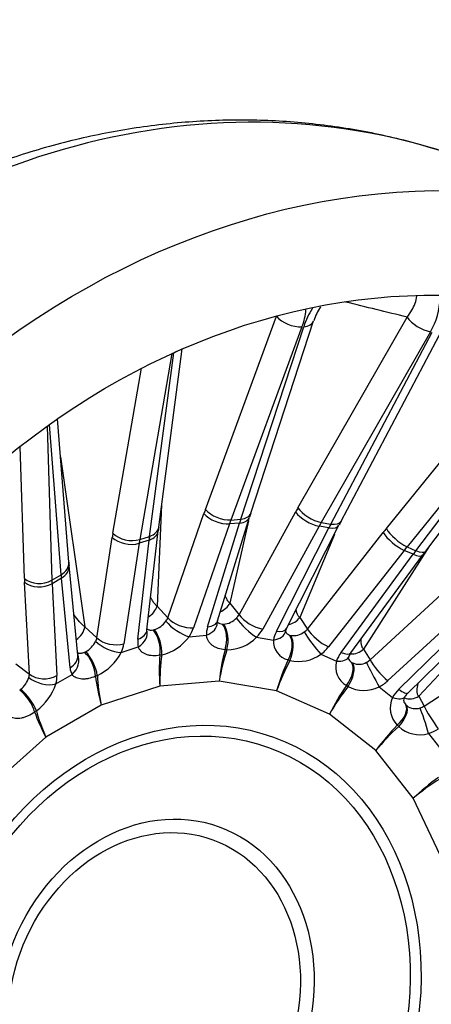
# Model space of a CAD drawing. Header units: millimetres. Extents: x 0 to 2285, y 0 to 1615.
# Tile 12 of 22: x 1557 to 1660, y 480 to 726. Entities that reach past the tile are written whole.
import ezdxf

# ---------------------------------------------------------------- set-up
doc = ezdxf.new("R2010")
doc.units = ezdxf.units.MM
doc.header["$LTSCALE"] = 7.692308
doc.layers.add('CAP450B', color=7, linetype='Continuous')
doc.layers.add('Default', color=7, linetype='Continuous')

# ---------------------------------------------------------------- blocks, each defined once
blk = doc.blocks.new('SE1')
at = {"layer": 'CAP450B', "color": 7, "linetype": 'Continuous'}
for p, q in [((1603.48, 603.68), (1621.26, 652.06)), ((1626.66, 604.08), (1653.99, 651.83)), ((1627.65, 649.41), (1609.87, 601.02)), ((1612.34, 601.22), (1628.1, 649.44)), ((1614.83, 602.71), (1630.59, 650.93)), ((1637.45, 600.71), (1662.83, 648.79)), ((1659.85, 648.17), (1632.51, 600.41)), ((1634.9, 600.02), (1660.28, 648.09)), ((1591.78, 599.22), (1597.67, 643.86)), ((1595.1, 642.72), (1587.04, 596.12)), ((1589.48, 596.91), (1595.56, 642.93)), ((1648.81, 598.87), (1685.14, 643.68)), ((1580.3, 597.69), (1587.46, 639.02)), ((1690.31, 639.13), (1653.98, 594.32)), ((1656.19, 593.34), (1690.71, 638.95)), ((1658.67, 593.24), (1693.19, 638.85)), ((1563.8, 624.51), (1565.01, 585.93)), ((1567.32, 587.27), (1564.39, 624.94)), ((1569.26, 590.45), (1566.46, 626.4)), ((1558.13, 586.37), (1557.08, 619.47)), ((1567.21, 616.87), (1573.27, 574.3)), ((1592.51, 604.78), (1591.4, 579.44)), ((1594.07, 576.53), (1603.1, 602.61)), ((1611.92, 577.27), (1626.07, 603.02)), ((1609.52, 600.05), (1600.49, 573.97)), ((1604.03, 574.26), (1612.03, 600.26)), ((1606.51, 575.73), (1614.52, 601.73)), ((1612.03, 600.26), (1609.52, 600.05)), ((1614.23, 600.8), (1609.6, 580.21)), ((1609.87, 601.02), (1612.34, 601.22)), ((1631.97, 599.46), (1617.83, 573.71)), ((1623.78, 573.81), (1636.94, 599.72)), ((1634.41, 599.05), (1631.97, 599.46)), ((1632.51, 600.41), (1634.9, 600.02)), ((1587.04, 596.12), (1589.48, 596.91)), ((1588.84, 573.47), (1591.66, 598.29)), ((1621.25, 573.14), (1634.41, 599.05)), ((1635.78, 597.43), (1627.09, 576.58)), ((1629.06, 573.7), (1648.02, 597.88)), ((1576.3, 571.51), (1580.13, 596.66)), ((1586.88, 595.19), (1583.05, 570.03)), ((1586.54, 571.16), (1589.37, 595.99)), ((1589.37, 595.99), (1586.88, 595.19)), ((1659.63, 594.51), (1643.1, 568.7)), ((1653.26, 593.42), (1634.3, 569.24)), ((1637.45, 567.85), (1655.51, 592.43)), ((1639.91, 567.71), (1657.97, 592.29)), ((1655.51, 592.43), (1653.26, 593.42)), ((1653.98, 594.32), (1656.19, 593.34)), ((1691.22, 593.68), (1656.93, 556.92)), ((1571.5, 567.16), (1569.33, 589.62)), ((1565.01, 585.93), (1567.32, 587.27)), ((1644.74, 565.97), (1668.01, 587.4)), ((1559.38, 562.41), (1558.17, 585.43)), ((1567.4, 586.44), (1565.05, 585.07)), ((1565.05, 585.07), (1566.26, 562.05)), ((1569.56, 563.98), (1567.4, 586.44)), ((1672.45, 582.22), (1649.18, 560.78)), ((1609.6, 580.21), (1611.92, 577.27)), ((1651.93, 558.61), (1674.41, 580.68)), ((1654.18, 557.68), (1676.66, 579.74)), ((1591.4, 579.44), (1594.07, 576.53)), ((1607.75, 574.94), (1608.05, 574.93)), ((1627.09, 576.58), (1629.06, 573.7)), ((1573.27, 574.3), (1576.3, 571.51)), ((1590.36, 573.49), (1590.67, 573.55)), ((1599.38, 571.79), (1603.73, 572.14)), ((1616.3, 571.64), (1620.51, 570.94)), ((1624.58, 572.19), (1624.86, 572.11)), ((1658.28, 554.41), (1685.16, 572.05)), ((1573.18, 567.9), (1573.47, 568.03)), ((1582.37, 567.84), (1586.67, 569.23)), ((1608.88, 568.51), (1608.39, 568.53)), ((1632.4, 567.39), (1636.29, 565.67)), ((1643.1, 568.7), (1644.74, 565.97)), ((1556.01, 565.01), (1559.38, 562.41)), ((1592.55, 567.24), (1592.06, 567.14)), ((1624.66, 565.83), (1624.2, 565.97)), ((1640.12, 565.35), (1640.37, 565.2)), ((1566.02, 559.95), (1570.08, 562.32)), ((1576.41, 562.08), (1575.93, 561.87)), ((1606.93, 560.62), (1592.08, 559.41)), ((1621.31, 558.24), (1606.93, 560.62)), ((1556.95, 558.42), (1557.22, 558.61)), ((1592.08, 559.41), (1577.39, 554.66)), ((1634.57, 552.37), (1621.31, 558.24)), ((1639.21, 559.33), (1638.8, 559.58)), ((1646.97, 559.23), (1650.36, 556.56)), ((1656.93, 556.92), (1658.28, 554.41)), ((1561.14, 553.26), (1560.7, 552.94)), ((1577.39, 554.66), (1563.51, 546.59)), ((1653.68, 554.74), (1653.9, 554.52)), ((1646.15, 543.26), (1634.57, 552.37)), ((1651.9, 549.28), (1651.55, 549.63)), ((1563.51, 546.59), (1551.05, 535.53)), ((1659.38, 547.52), (1662.13, 544.02)), ((1655.53, 531.33), (1646.15, 543.26)), ((1662.3, 517.09), (1655.53, 531.33))]:
    blk.add_line(p, q, dxfattribs=at)
for centre, radius, start, end in [((1646.5, 656.45), 15.71, 328.1761, 0.6338), ((1615.73, 654.43), 12.93, 337.1548, 356.8216), ((1650.42, 641.73), 23.62, 148.5241, 160.9409), ((1649.01, 644.34), 19.54, 148.8622, 160.2408), ((-4909.2, -25993.56), 27441.8, 76.162584, 76.195722), ((1682.55, 580.68), 71.21, 161.9792, 162.8096), ((1711.03, 561.99), 83.14, 152.2422, 153.0118), ((1652.01, 591.35), 60.74, 172.5587, 173.4398), ((1735.52, 535.21), 96.3, 142.942, 143.6465), ((1621.78, 594.62), 52.68, 184.5353, 185.4383), ((1589.13, 578.7), 5.37, 286.5708, 325.7431), ((1608.04, 575.23), 1.61, 161.8481, 177.0821), ((1607.77, 576.79), 1.85, 225.7618, 269.2581), ((1607.71, 579.76), 4.84, 274.0492, 317.1966), ((1625.2, 574.12), 2.03, 213.9263, 252.1441), ((1625.9, 572.66), 2.41, 151.584, 169.6286), ((1625.57, 576.36), 4.31, 260.5787, 308.4614), ((1570.73, 573.16), 5.81, 298.0989, 334.3694), ((1589.79, 578.79), 11.87, 283.4489, 323.8653), ((1608.78, 579.13), 10.62, 270.5133, 315.1193), ((1625.39, 570.7), 4.88, 177.2394, 255.8911), ((1570.85, 573.81), 12.98, 295.3453, 332.581), ((1626.84, 575.03), 9.45, 256.6346, 306.0634), ((1642.49, 565.74), 3.25, 142.6014, 160.124), ((1641.58, 564.28), 5.47, 165.3074, 239.4751), ((1641.41, 567.25), 2.3, 210.7084, 235.7212), ((1641.92, 568.74), 3.86, 246.3918, 299.274), ((1553.45, 563.32), 6.03, 308.7149, 343.352), ((1553.05, 564.28), 13.67, 306.263, 341.5428), ((1643.19, 566.85), 8.51, 242.1249, 296.4263), ((1657.56, 554.33), 4.76, 135.3248, 149.134), ((1655.99, 553.96), 6.2, 155.107, 224.3155), ((1655.66, 556.44), 2.62, 208.1576, 220.7461), ((1656.08, 557.3), 3.54, 231.9185, 289.418), ((1657.21, 555.07), 7.86, 227.4971, 286.0091)]:
    blk.add_arc(centre, radius, start, end, dxfattribs=at)
for centre, major_axis, ratio, start_param, end_param in [((1592.23, 479.78), (76.49, 211.6), 0.827748, 0, 3.141593), ((1625.39, 652.45), (4.69, -1.72), 0.537141, 3.868447, 5.400219), ((1657.98, 651.19), (4.34, -2.48), 0.435091, 3.856487, 5.388259), ((1627.91, 466.88), (-67.41, -186.49), 0.827748, 0.038263, 3.103329), ((1625.83, 652.48), (-4.75, 1.55), 0.557635, 2.238728, 3.147475), ((1592.9, 645.9), (-4.96, 0.65), 0.650328, -4.041865, -3.865607), ((1630.21, 570.36), (-5.15, 54.76), 0.560992, 0.864996, 0.889304), ((1607.22, 603), (4.72, -1.64), 0.521652, 3.858417, 5.389726), ((1607.61, 604.07), (4.69, -1.72), 0.537141, 3.868447, 5.400219), ((1610.08, 604.27), (-4.75, 1.55), 0.557635, 2.238728, 3.141593), ((1649.01, 570.49), (8.69, 54.31), 0.590787, 1.001731, 1.026039), ((1630.05, 602.39), (4.38, -2.41), 0.418426, 3.848995, 5.380304), ((1630.64, 603.44), (4.34, -2.48), 0.435091, 3.856487, 5.388259), ((1634.33, 570.75), (-4.75, 49.78), 0.564592, 0.864191, 0.888499), ((1609.74, 603.2), (-4.78, 1.47), 0.541145, 2.229843, 3.141109), ((1633.15, 570.65), (-3.43, 49.88), 0.485101, 0.878122, 0.90243), ((1652.99, 569.85), (7.87, 49.38), 0.594398, 1.001348, 1.025656), ((1651.86, 570.04), (8.45, 49.28), 0.514893, 1.007943, 1.032251), ((1632.48, 601.98), (-4.46, 2.26), 0.439023, 2.224796, 3.141593), ((1633.03, 603.04), (-4.42, 2.33), 0.456747, 2.231394, 3.141593), ((1611.37, 565.68), (-17.85, 52.03), 0.508246, 0.74713, 0.771438), ((1584.38, 599.09), (4.93, -0.85), 0.63189, 3.85615, 5.387922), ((1586.69, 598.86), (-4.97, 0.56), 0.635001, 2.209465, 3.14118), ((1614.28, 566.7), (-14.52, 47.85), 0.432359, 0.763937, 0.788245), ((1586.82, 599.88), (-4.96, 0.65), 0.650328, 2.220608, 3.141593), ((1666.94, 566.07), (22.37, 50.25), 0.596302, 1.147579, 1.171887), ((1651.69, 596.25), (3.93, -3.09), 0.312297, 3.819419, 5.350728), ((1652.48, 597.24), (3.88, -3.15), 0.330201, 3.82461, 5.356382), ((1584.21, 598.06), (4.94, -0.75), 0.617465, 3.843492, 5.374801), ((1615.44, 567.08), (-16.31, 47.27), 0.511833, 0.746103, 0.770411), ((1670.61, 564.44), (20.35, 45.67), 0.599916, 1.147729, 1.172037), ((1669.56, 564.9), (20.14, 45.77), 0.520408, 1.14516, 1.169468), ((1653.94, 595.25), (-4.03, 2.96), 0.333099, 2.198927, 3.141593), ((1654.69, 596.26), (-3.99, 3.02), 0.352072, 2.203407, 3.141593), ((1564.28, 590.06), (-4.98, -0.39), 0.730774, 2.169503, 3.141593), ((1564.36, 589.14), (-4.98, -0.48), 0.716489, 2.15657, 3.141229), ((1596.05, 558.38), (-24.21, 43.76), 0.358998, 0.670109, 0.694417), ((1593.31, 556.67), (-28.68, 46.94), 0.434881, 0.653058, 0.677366), ((1561.97, 588.72), (5, 0.16), 0.715199, 3.8127, 5.344472), ((1562.01, 587.78), (4.99, 0.26), 0.701676, 3.79766, 5.328969), ((1597.15, 559.01), (-26.17, 42.62), 0.43846, 0.65201, 0.676319), ((1606.81, 580.66), (2.75, 2.16), 0.708956, 4.332698, 5.291563), ((1588.51, 579.17), (2.58, 2.37), 0.66666, 4.398544, 5.432079), ((1608.98, 577.91), (3.17, 1.57), 0.706717, 5.119666, 5.439901), ((1615.9, 576.64), (4.38, -2.41), 0.418426, 3.848995, 5.380304), ((1591.02, 576.45), (3.01, 1.85), 0.651206, 5.23789, 5.558124), ((1597.08, 574.73), (4.14, -2.81), 0.326998, 3.954993, 5.502884), ((1598.2, 576.92), (4.72, -1.64), 0.521652, 3.858417, 5.389726), ((1601.44, 575.09), (-4.99, -0.23), 0.675651, 2.017701, 3.117134), ((1601.73, 577.21), (-4.78, 1.47), 0.541145, 2.229843, 3.141593), ((1601.44, 575.09), (-4.99, -0.23), 0.675651, 3.117134, 3.153781), ((1605.91, 570.8), (-0.39, -4.98), 0.581067, 1.144691, 2.596247), ((1606.64, 570.77), (-0.02, -5), 0.502764, 1.105041, 2.556597), ((1614.38, 574.57), (3.63, -3.44), 0.220256, 3.915458, 5.463349), ((1624.53, 577.73), (2.89, 1.97), 0.753647, 4.170728, 5.148579), ((1570.41, 573.32), (2.37, 2.58), 0.628611, 4.364243, 5.571594), ((1583.87, 574.03), (-4.97, 0.56), 0.635001, 2.209465, 3.141593), ((1584, 572.1), (-4.81, -1.37), 0.74762, 1.936365, 3.14142), ((1583.87, 574.03), (-4.97, 0.56), 0.635001, 3.141593, 3.162125), ((1589.34, 569.36), (0.84, -4.93), 0.543862, 1.013518, 2.465074), ((1590.08, 569.51), (1.12, -4.87), 0.45721, 0.98501, 2.436566), ((1593.32, 573.5), (6.71, 5.24), 0.663599, 5.165803, 5.486038), ((1611.28, 574.96), (-6.7, -5.23), 0.666045, 5.521402, 5.841636), ((1610.91, 574.98), (7.12, 4.67), 0.711772, 5.032984, 5.353219), ((1628.29, 572.09), (-7.1, -4.67), 0.71431, 5.387102, 5.707336), ((1618.59, 573.87), (-4.94, 0.78), 0.588666, 2.061258, 3.123334), ((1619.32, 576.07), (-4.46, 2.26), 0.439023, 2.224796, 3.141593), ((1618.59, 573.87), (-4.94, 0.78), 0.588666, 3.123334, 3.149385), ((1626.37, 575.03), (3.3, 1.28), 0.76305, 5.003113, 5.323347), ((1630.83, 570.22), (3.02, -3.98), 0.118401, 3.859075, 5.406966), ((1632.73, 572.07), (3.93, -3.09), 0.312297, 3.819419, 5.350728), ((1573.26, 570.71), (2.82, 2.14), 0.598858, 5.358389, 5.678624), ((1579.7, 570.71), (4.54, -2.08), 0.433963, 3.975951, 5.523842), ((1580.38, 572.9), (4.94, -0.75), 0.617465, 3.843492, 5.374801), ((1575.93, 567.84), (6.23, 5.81), 0.619184, 5.298464, 5.618699), ((1593.69, 573.58), (-6.22, -5.79), 0.621378, 5.655144, 5.975378), ((1621.96, 568.23), (-1.65, -4.72), 0.59435, 1.28838, 2.739936), ((1622.65, 568.02), (-1.22, -4.85), 0.52487, 1.238551, 2.690107), ((1567.05, 565.03), (-4.26, -2.61), 0.801429, 1.808321, 3.047351), ((1572.98, 563.98), (1.95, -4.61), 0.484363, 0.903078, 2.354634), ((1573.68, 564.3), (2.14, -4.52), 0.390199, 0.88438, 2.335936), ((1622.76, 554.9), (0.01, 30.07), 0.536267, 1.100295, 1.379444), ((1622.76, 554.9), (2.45, 29.97), 0.546096, 1.144394, 1.423543), ((1627.94, 572.2), (7.45, 4.13), 0.761619, 4.898584, 5.218819), ((1643.98, 565.1), (-7.42, -4.15), 0.764046, 5.250631, 5.570866), ((1635.88, 570.67), (-4.03, 2.96), 0.333099, 2.198927, 3.141593), ((1640.87, 570.49), (3, 1.8), 0.798783, 3.956135, 5.000761), ((1566.52, 566.68), (-4.98, -0.48), 0.716489, 2.15657, 3.141593), ((1607.91, 553.69), (-7.04, 29.23), 0.491279, 0.97829, 1.257439), ((1607.91, 553.69), (-4.77, 29.69), 0.50871, 1.016731, 1.295881), ((1637.14, 552.51), (7.4, 29.15), 0.557869, 1.236634, 1.515783), ((1637.14, 552.51), (9.81, 28.43), 0.559686, 1.283429, 1.562579), ((1634.72, 568.5), (-4.72, 1.65), 0.490468, 2.075224, 3.127854), ((1636.79, 561.76), (-2.8, -4.14), 0.583132, 1.432611, 2.884167), ((1637.41, 561.39), (-2.37, -4.41), 0.522562, 1.376319, 2.827875), ((1634.72, 568.5), (-4.72, 1.65), 0.490468, 3.127854, 3.149027), ((1642.41, 567.93), (3.39, 1.01), 0.817845, 4.887353, 5.207587), ((1645.72, 561.86), (2.31, -4.43), 0.025886, 3.78699, 5.334881), ((1647.93, 563.41), (3.39, -3.68), 0.207904, 3.772233, 5.303542), ((1556.48, 560.94), (2.58, 2.41), 0.55189, 5.4815, 5.801735), ((1563.22, 564.76), (4.99, 0.26), 0.701676, 3.79766, 5.328969), ((1576.3, 568), (-5.66, -6.34), 0.58228, 5.78925, 6.109485), ((1562.98, 562.66), (4.84, -1.27), 0.536475, 3.975448, 5.523339), ((1559.51, 558.23), (5.66, 6.36), 0.580452, 5.431779, 5.752013), ((1593.22, 548.94), (-13.25, 26.98), 0.424805, 0.876879, 1.156028), ((1593.22, 548.94), (-11.3, 27.86), 0.449097, 0.908044, 1.187193), ((1643.66, 565.29), (7.7, 3.64), 0.810986, 4.760246, 5.080481), ((1557.53, 554.89), (2.87, -4.09), 0.405169, 0.816891, 2.268447), ((1558.18, 555.37), (3, -4), 0.304661, 0.805628, 2.257184), ((1650.4, 546.64), (-14.43, -26.38), 0.555188, 4.518977, 4.798127), ((1650.4, 546.64), (16.56, 25.1), 0.54892, 1.423128, 1.702277), ((1657.66, 554.29), (-7.67, -3.68), 0.813055, 5.109325, 5.42956), ((1650.68, 561.25), (-3.5, 3.57), 0.228001, 2.155046, 3.141593), ((1649.11, 559.2), (-4.37, 2.43), 0.385348, 2.065463, 3.131522), ((1655.13, 559.28), (3.08, 1.66), 0.842389, 3.72586, 4.844294), ((1579.34, 540.86), (-18.43, 23.74), 0.339705, 0.798507, 1.077656), ((1579.34, 540.86), (-16.83, 24.9), 0.369809, 0.821939, 1.101089), ((1649.75, 551.69), (-3.73, -3.33), 0.547904, 1.565229, 3.016785), ((1650.27, 551.17), (-3.35, -3.71), 0.495941, 1.507915, 2.959471), ((1656.4, 556.92), (3.45, 0.74), 0.868821, 4.771287, 5.091522), ((1658.39, 549.88), (1.5, -4.77), 0.053246, 1.034991, 2.582882), ((1660.84, 551.05), (2.74, -4.18), 0.109809, 3.708989, 5.240299), ((1661.98, 537.54), (-20.42, -22.07), 0.528336, 4.652912, 4.932061), ((1661.98, 537.54), (22.1, 20.39), 0.51424, 1.55258, 1.831729), ((1657.39, 554.56), (7.87, 3.24), 0.857744, 4.61402, 4.934255), ((1671.36, 525.61), (-24.97, -16.75), 0.478429, 4.770783, 5.049932), ((1671.36, 525.61), (-26.13, -14.87), 0.4571, 4.805325, 5.084475)]:
    blk.add_ellipse(centre, major_axis=major_axis, ratio=ratio, start_param=start_param, end_param=end_param, dxfattribs=at)
for centre, major_axis in [((1639.72, 462.61), (76.49, 211.6)), ((1639.72, 462.61), (67.41, 186.49)), ((1595.92, 478.44), (24.65, 68.18)), ((1595.64, 478.55), (23.67, 65.48)), ((1591, 480.23), (-15.89, -43.95)), ((1590.64, 480.35), (14.67, 40.57))]:
    blk.add_ellipse(centre, major_axis=major_axis, ratio=0.827748, dxfattribs=at)
for points, knots in [([(1668.91, 691.27), (1668.04, 691.6), (1665.13, 692.69), (1659.44, 694.47), (1652.33, 696.41), (1645.07, 698.03), (1637.74, 699.32), (1630.34, 700.29), (1622.89, 700.92), (1615.39, 701.23), (1607.85, 701.2), (1600.29, 700.84), (1592.71, 700.15), (1585.14, 699.13), (1577.57, 697.78), (1570.02, 696.1), (1562.5, 694.1), (1555.02, 691.77), (1547.6, 689.12), (1540.24, 686.16), (1532.96, 682.88), (1525.77, 679.29), (1518.68, 675.4), (1511.69, 671.22), (1504.83, 666.74), (1498.1, 661.99), (1491.51, 656.95), (1485.07, 651.65), (1478.79, 646.08), (1472.69, 640.27), (1466.77, 634.21), (1461.03, 627.92), (1455.5, 621.41), (1450.17, 614.68), (1445.05, 607.75), (1440.16, 600.62), (1435.5, 593.32), (1431.07, 585.84), (1426.89, 578.2), (1422.95, 570.42), (1419.27, 562.5), (1415.85, 554.45), (1412.69, 546.29), (1409.81, 538.03), (1407.2, 529.69), (1404.86, 521.26), (1402.81, 512.78), (1401.05, 504.24), (1399.57, 495.66), (1398.38, 487.06), (1397.49, 478.45), (1396.88, 469.83), (1396.58, 461.23), (1396.57, 452.65), (1396.86, 444.12), (1397.44, 435.63), (1398.32, 427.21), (1399.49, 418.87), (1400.96, 410.62), (1402.72, 402.47), (1404.77, 394.44), (1407.1, 386.54), (1409.72, 378.78), (1412.62, 371.17), (1415.79, 363.73), (1419.23, 356.46), (1422.93, 349.38), (1426.89, 342.51), (1431.1, 335.84), (1435.56, 329.4), (1440.25, 323.18), (1445.18, 317.21), (1450.32, 311.48), (1455.68, 306.01), (1461.24, 300.81), (1466.99, 295.88), (1472.93, 291.23), (1479.05, 286.87), (1485.34, 282.8), (1491.78, 279.03), (1498.38, 275.55), (1505.06, 272.42), (1511.06, 269.89), (1514.47, 268.67), (1515.93, 268.16)], [0, 0, 0, 0, 0.004147, 0.01626, 0.028371, 0.040485, 0.052603, 0.064729, 0.076864, 0.089011, 0.101172, 0.113349, 0.125543, 0.137755, 0.149986, 0.162238, 0.174508, 0.186799, 0.199109, 0.211438, 0.223785, 0.236149, 0.248529, 0.260924, 0.273333, 0.285754, 0.298186, 0.310628, 0.323079, 0.335537, 0.348003, 0.360474, 0.37295, 0.38543, 0.397913, 0.4104, 0.422889, 0.435381, 0.447874, 0.460368, 0.472864, 0.485362, 0.49786, 0.510359, 0.522859, 0.535359, 0.54786, 0.560362, 0.572864, 0.585366, 0.597868, 0.610369, 0.622869, 0.635368, 0.647865, 0.66036, 0.672851, 0.685338, 0.697819, 0.710295, 0.722763, 0.735222, 0.747671, 0.760109, 0.772534, 0.784945, 0.797341, 0.80972, 0.822081, 0.834423, 0.846745, 0.859046, 0.871327, 0.883587, 0.895826, 0.908044, 0.920244, 0.932426, 0.944591, 0.956741, 0.968879, 0.981006, 0.993126, 1, 1, 1, 1]), ([(1653.99, 651.83), (1654.88, 652.98), (1655.55, 654.14), (1656.22, 655.91), (1656.38, 656.49), (1656.47, 657.07)], [0, 0, 0, 0, 0.25, 0.25, 0.3758758, 0.3758758, 0.3758758, 0.3758758]), ([(1609.6, 580.21), (1609.42, 580.33), (1609.23, 580.54), (1608.91, 581.05), (1608.76, 581.34), (1608.57, 581.79), (1608.51, 581.93), (1608.45, 582.08)], [0, 0, 0, 0, 0.0625, 0.0625, 0.125, 0.125, 0.154157, 0.154157, 0.154157, 0.154157]), ([(1591.4, 579.44), (1591.2, 579.55), (1590.99, 579.76), (1590.59, 580.24), (1590.4, 580.51), (1590.06, 581.07), (1589.9, 581.34), (1589.75, 581.62)], [0, 0, 0, 0, 0.0625, 0.0625, 0.125, 0.125, 0.1826738, 0.1826738, 0.1826738, 0.1826738]), ([(1573.27, 574.3), (1573.06, 574.4), (1572.82, 574.6), (1572.36, 575.04), (1572.13, 575.28), (1571.45, 576.07), (1571.03, 576.62), (1570.59, 577.23), (1570.55, 577.28), (1570.52, 577.33)], [0, 0, 0, 0, 0.0625, 0.0625, 0.125, 0.125, 0.25, 0.25, 0.2621238, 0.2621238, 0.2621238, 0.2621238]), ([(1627.09, 576.58), (1626.91, 576.69), (1626.76, 576.92), (1626.51, 577.43), (1626.41, 577.72), (1626.28, 578.21), (1626.23, 578.39), (1626.19, 578.58)], [0, 0, 0, 0, 0.0625, 0.0625, 0.125, 0.125, 0.1610988, 0.1610988, 0.1610988, 0.1610988]), ([(1588.83, 573.35), (1588.83, 573.35), (1588.83, 573.38), (1588.84, 573.44), (1588.84, 573.47)], [0.5146619, 0.5146619, 0.5146619, 0.5146619, 0.8267702, 1, 1, 1, 1]), ([(1588.85, 573.73), (1588.88, 573.71), (1588.92, 573.69), (1589.05, 573.62), (1589.15, 573.58), (1589.38, 573.51), (1589.49, 573.48), (1589.85, 573.43), (1590.1, 573.44), (1590.36, 573.49)], [0.4550676, 0.4550676, 0.4550676, 0.4550676, 0.5, 0.5, 0.625, 0.625, 0.75, 0.75, 1, 1, 1, 1]), ([(1608.39, 568.53), (1607.8, 568.56), (1607.23, 568.67), (1606.44, 568.93), (1606.19, 569.04), (1605.71, 569.28), (1605.48, 569.42), (1605.06, 569.73), (1604.87, 569.9), (1604.52, 570.28), (1604.36, 570.48), (1604.1, 570.91), (1603.99, 571.14), (1603.82, 571.62), (1603.76, 571.88), (1603.73, 572.14)], [0, 0, 0, 0, 0.25, 0.25, 0.375, 0.375, 0.5, 0.5, 0.625, 0.625, 0.75, 0.75, 0.875, 0.875, 1, 1, 1, 1]), ([(1643.1, 568.7), (1642.93, 568.82), (1642.8, 569.03), (1642.62, 569.54), (1642.57, 569.82), (1642.49, 570.48), (1642.47, 570.85), (1642.47, 571.23)], [0, 0, 0, 0, 0.0625, 0.0625, 0.125, 0.125, 0.1980204, 0.1980204, 0.1980204, 0.1980204]), ([(1571.44, 567.78), (1571.53, 567.74), (1571.62, 567.72), (1571.83, 567.68), (1571.95, 567.67), (1572.18, 567.66), (1572.31, 567.67), (1572.68, 567.72), (1572.93, 567.79), (1573.18, 567.9)], [0.3871807, 0.3871807, 0.3871807, 0.3871807, 0.5, 0.5, 0.625, 0.625, 0.75, 0.75, 1, 1, 1, 1]), ([(1592.06, 567.14), (1591.46, 567.03), (1590.87, 566.98), (1590.03, 567.03), (1589.75, 567.06), (1589.22, 567.16), (1588.97, 567.23), (1588.49, 567.41), (1588.26, 567.52), (1587.83, 567.77), (1587.63, 567.91), (1587.28, 568.23), (1587.13, 568.41), (1586.86, 568.79), (1586.76, 569), (1586.67, 569.23)], [0, 0, 0, 0, 0.25, 0.25, 0.375, 0.375, 0.5, 0.5, 0.625, 0.625, 0.75, 0.75, 0.875, 0.875, 1, 1, 1, 1]), ([(1639.45, 566.09), (1639.41, 566.14), (1639.37, 566.23), (1639.33, 566.52), (1639.42, 566.75), (1639.46, 566.85)], [0, 0, 0, 0, 0.419055, 0.806737, 1, 1, 1, 1]), ([(1575.93, 561.87), (1575.35, 561.61), (1574.77, 561.42), (1573.91, 561.24), (1573.62, 561.2), (1573.07, 561.16), (1572.8, 561.15), (1572.28, 561.19), (1572.03, 561.22), (1571.54, 561.34), (1571.32, 561.41), (1570.9, 561.61), (1570.71, 561.72), (1570.37, 561.99), (1570.21, 562.15), (1570.08, 562.32)], [0, 0, 0, 0, 0.25, 0.25, 0.375, 0.375, 0.5, 0.5, 0.625, 0.625, 0.75, 0.75, 0.875, 0.875, 1, 1, 1, 1]), ([(1656.93, 556.92), (1656.76, 557.03), (1656.66, 557.24), (1656.54, 557.72), (1656.53, 557.99), (1656.55, 558.84), (1656.65, 559.45), (1656.8, 560.14), (1656.81, 560.21), (1656.83, 560.28)], [0, 0, 0, 0, 0.0625, 0.0625, 0.125, 0.125, 0.25, 0.25, 0.2648369, 0.2648369, 0.2648369, 0.2648369]), ([(1653.37, 555.22), (1653.34, 555.25), (1653.26, 555.38), (1653.19, 555.79), (1653.24, 556.34), (1653.45, 556.67), (1653.51, 556.77)], [0, 0, 0, 0, 0.132402, 0.498466, 0.87877, 1, 1, 1, 1]), ([(1560.7, 552.94), (1560.16, 552.55), (1559.61, 552.22), (1558.78, 551.83), (1558.49, 551.71), (1557.94, 551.52), (1557.67, 551.45), (1557.14, 551.33), (1556.88, 551.3), (1556.37, 551.27), (1556.12, 551.27), (1555.66, 551.33), (1555.45, 551.37), (1555.04, 551.52), (1554.86, 551.61), (1554.69, 551.72)], [0, 0, 0, 0, 0.25, 0.25, 0.375, 0.375, 0.5, 0.5, 0.625, 0.625, 0.75, 0.75, 0.875, 0.875, 1, 1, 1, 1])]:
    blk.add_open_spline(points, degree=3, knots=knots, dxfattribs=at)

msp = doc.modelspace()

# ---------------------------------------------------------------- block references
at = {"layer": 'Default'}
msp.add_blockref('SE1', (0, 0), dxfattribs=at)

doc.saveas('drawing.dxf')
